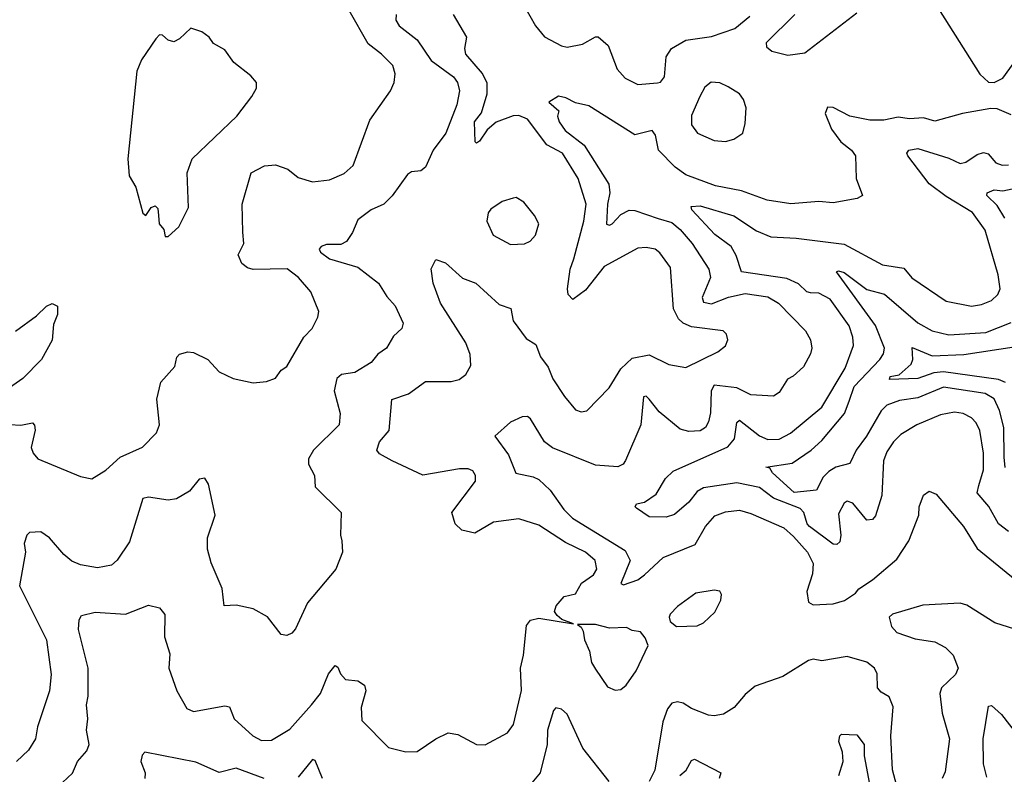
# Model space of a CAD drawing. Extents: x 1954678 to 2060275, y 904822 to 1016299.
# Tile 191 of 256: x 1963260 to 1966740, y 971839 to 974507. Entities that reach past the tile are written whole.
import ezdxf

# ---------------------------------------------------------------- set-up
doc = ezdxf.new("R2010")
doc.units = 0

msp = doc.modelspace()

# ---------------------------------------------------------------- linework, layer by layer
at = {"layer": '0CON20XD'}
for points in [[(1963515, 972883.8), (1963565, 972914.3), (1963615, 972960), (1963694.3, 972995.7), (1963744.2, 973045.8), (1963754, 973075), (1963744.6, 973165), (1963758.9, 973225), (1963808.9, 973281.1), (1963815.7, 973314.3), (1963825.6, 973324.4), (1963855, 973332.5), (1963875, 973330), (1963925, 973305.7), (1963965, 973261.9), (1964015, 973238.1), (1964085, 973223.3), (1964132.1, 973227.9), (1964165, 973240), (1964185, 973268), (1964205, 973280.8), (1964265, 973384.2), (1964294.4, 973415), (1964314.2, 973455), (1964317.1, 973475), (1964288.9, 973545), (1964245.6, 973595), (1964205.7, 973625.7), (1964085, 973623.8), (1964065, 973629.4), (1964045.8, 973645), (1964032.5, 973675), (1964052.5, 973715), (1964048.5, 973755), (1964046.2, 973855), (1964078.6, 973965), (1964125, 973990), (1964165, 973993.5), (1964208.6, 973978.6), (1964245, 973949.1), (1964295, 973933.6), (1964355, 973940.9), (1964407, 973963), (1964438.5, 973991.5), (1964498, 974152), (1964570.8, 974255), (1964584.2, 974285), (1964586.9, 974315), (1964578.9, 974345), (1964539.5, 974385), (1964491.5, 974421.5), (1964425, 974539.2)], [(1965042.9, 974555), (1965083.1, 974485), (1965115.8, 974445.8), (1965175, 974413.8), (1965195, 974409.6), (1965250, 974420), (1965295, 974445.7), (1965305, 974445.7), (1965340.6, 974415), (1965371.7, 974331.7), (1965400.2, 974300.2), (1965445, 974277.1), (1965515, 974282.9), (1965525, 974285.8), (1965538.9, 974305), (1965545.8, 974375), (1965563.8, 974405), (1965615, 974434.2), (1965705, 974447.7), (1965788.1, 974475), (1965841.3, 974518.7)], [(1966000.2, 974525), (1965898.9, 974425), (1965900.4, 974410.4), (1965918.6, 974395), (1965975, 974381.4), (1966035, 974390), (1966219.1, 974530.9)], [(1966508.2, 974545), (1966653.6, 974313.6), (1966685, 974286), (1966705, 974284), (1966735, 974300), (1966775.8, 974355)], [(1964591.1, 974525), (1964589.4, 974505), (1964601.1, 974485), (1964665.6, 974435.6), (1964715, 974362.5), (1964794.1, 974305), (1964807.9, 974285), (1964814.7, 974255), (1964805, 974205.8), (1964766.8, 974105), (1964721.5, 974045), (1964694.1, 973985.9), (1964677.7, 973972.3), (1964645, 973968.6), (1964630.8, 973959.2), (1964576.5, 973883.5), (1964547.1, 973855), (1964502.2, 973835), (1964455, 973799.4), (1964436.1, 973753.9), (1964415, 973722.5), (1964395, 973712.5), (1964345, 973711.5), (1964326.2, 973705), (1964319.2, 973695), (1964323.1, 973685), (1964355, 973661.5), (1964455, 973631.3), (1964528.9, 973575), (1964558.3, 973528.3), (1964587.9, 973495), (1964615.8, 973434.2), (1964611.2, 973415), (1964581.8, 973388.2), (1964556.7, 973345), (1964526.2, 973323.8), (1964502.9, 973295), (1964445, 973260), (1964397.3, 973252.7), (1964381.1, 973238.9), (1964371.5, 973195), (1964393.1, 973115), (1964390, 973075), (1964298.9, 972985), (1964281.1, 972955), (1964280.8, 972935), (1964302, 972895), (1964304.2, 972855), (1964396.2, 972765), (1964393.8, 972685), (1964398.8, 972665), (1964401.2, 972625), (1964378, 972565), (1964277.8, 972445), (1964235, 972353.3), (1964222.3, 972337.7), (1964205, 972330), (1964185, 972333.3), (1964136.2, 972396.2), (1964085, 972424.2), (1964025, 972437.1), (1963983.3, 972435), (1963976.3, 972496.3), (1963937, 972587), (1963924.2, 972635), (1963924.2, 972675), (1963951.2, 972755), (1963928.1, 972865), (1963915, 972886.2), (1963895, 972882), (1963860.2, 972839.8), (1963815, 972813.6), (1963785, 972808.5), (1963715, 972818.6), (1963695.9, 972814.1), (1963649, 972661), (1963605, 972595.8), (1963585, 972578.1), (1963535, 972569.6), (1963475, 972580), (1963445, 972592.7), (1963416.5, 972616.5), (1963365.7, 972675.7), (1963335, 972696.4), (1963295, 972694.2), (1963285.5, 972684.5), (1963275.6, 972655), (1963280.6, 972625), (1963259.6, 972505), (1963354.5, 972315), (1963371.7, 972191.7), (1963365.4, 972135), (1963322.8, 972007.2), (1963315.8, 971965), (1963291.4, 971925), (1963249.4, 971885)], [(1963359, 971761), (1963446.7, 971843.3), (1963465.2, 971884.8), (1963498.1, 971921.9), (1963505.3, 971945), (1963496, 971995), (1963501.6, 972035), (1963496.5, 972085), (1963502.5, 972115), (1963502.2, 972215), (1963468.3, 972351.7), (1963470, 972385), (1963479.2, 972400.8), (1963527.6, 972412.4), (1963634.5, 972405.5), (1963715, 972437.5), (1963755, 972427.5), (1963773.8, 972403.8), (1963772.5, 972325), (1963791.5, 972265), (1963787.1, 972215), (1963815.5, 972135), (1963851.5, 972071.5), (1963875, 972061.5), (1963985, 972080.9), (1964002, 972078), (1964018.5, 972035), (1964084.4, 971975), (1964115, 971959.1), (1964149.8, 971960.2), (1964215, 971999.1), (1964292.2, 972085), (1964323.1, 972125), (1964351.4, 972195), (1964375, 972223.8), (1964385, 972217.5), (1964394.2, 972195), (1964412, 972175), (1964455, 972170), (1964479.2, 972155), (1964483.3, 972135), (1964467.5, 972075), (1964469.1, 972029.1), (1964563.6, 971933.6), (1964625, 971918.5), (1964665, 971920), (1964731.4, 971965), (1964775, 971986.2), (1964809.5, 971979.5), (1964875, 971944.4), (1964905, 971943.3), (1964984, 971986), (1965005.5, 972015), (1965034.1, 972135.9), (1965030, 972215), (1965040.5, 972260.5), (1965051.8, 972365), (1965065.4, 972384.6), (1965095, 972391.5), (1965218.3, 972371.7), (1965176.7, 972386.7), (1965160.5, 972400.5), (1965151.2, 972415), (1965156.7, 972435), (1965185, 972467.5), (1965225, 972476.7), (1965246.5, 972515), (1965288.1, 972545), (1965300, 972565), (1965294.6, 972595), (1965260, 972625), (1965189, 972659), (1965095, 972720.4), (1965025, 972742.2), (1964935, 972731.1), (1964868.5, 972691.5), (1964822.6, 972702.6), (1964800, 972725), (1964787.8, 972765), (1964871.1, 972875), (1964871.1, 972895), (1964861.8, 972911.8), (1964845, 972919.2), (1964815, 972919.2), (1964685, 972896.7), (1964577.3, 972947.3), (1964532.3, 972972.3), (1964523.1, 972985), (1964531.8, 973015), (1964565.8, 973055), (1964575.5, 973164.5), (1964635, 973184.6), (1964695, 973227.8), (1964785, 973228), (1964814, 973235), (1964837.5, 973252.5), (1964855.3, 973284.7), (1964853, 973323), (1964836.8, 973365), (1964747.5, 973505), (1964721.4, 973575), (1964714.4, 973625.6), (1964731.2, 973658.8), (1964765, 973647.5), (1964825, 973592.5), (1964872.5, 973575), (1964955, 973499.6), (1964995.7, 973485.7), (1965005, 973442.2), (1965049.9, 973379.9), (1965085, 973358.5), (1965101.4, 973315), (1965128.7, 973278.7), (1965145, 973237.5), (1965186.2, 973175), (1965225, 973128), (1965245, 973120.8), (1965265, 973124.2), (1965344.3, 973205), (1965385, 973272.9), (1965425, 973310.5), (1965485, 973322.5), (1965555, 973287.8), (1965615, 973276.7), (1965727.6, 973332.4), (1965755, 973353.3), (1965763.8, 973375), (1965758.8, 973395), (1965746.7, 973406.7), (1965635, 973420.7), (1965605, 973434), (1965589, 973449), (1965571.8, 973485), (1965561.1, 973631.1), (1965522.7, 973682.7), (1965506, 973695), (1965475, 973701.8), (1965445, 973699.5), (1965325.9, 973634.1), (1965259.6, 973550.4), (1965215, 973517.1), (1965199.4, 973535), (1965196.2, 973555), (1965206.1, 973625), (1965218.8, 973661.2), (1965254.7, 973795), (1965262.2, 973855), (1965234.6, 973945), (1965178.8, 974035), (1965124.1, 974064.1), (1965055.3, 974155), (1965025, 974167.5), (1965005, 974166.8), (1964945, 974144.2), (1964912.9, 974117.1), (1964885, 974077.8), (1964875, 974070), (1964870, 974075), (1964867.4, 974145), (1964892.4, 974177.6), (1964912.2, 974245), (1964912.2, 974282.2), (1964896.6, 974316.6), (1964837.7, 974385), (1964833.5, 974405), (1964840.8, 974445), (1964794, 974525)], [(1963785, 973740), (1963822.5, 973775), (1963857.3, 973842.7), (1963852.5, 973965), (1963870, 974015), (1964028, 974165), (1964081.2, 974235), (1964097.5, 974265), (1964097.5, 974285), (1964077.7, 974307.7), (1964016.7, 974355), (1963985, 974400), (1963945, 974422.5), (1963930, 974445), (1963903.9, 974463.9), (1963865, 974476.2), (1963825, 974438.8), (1963805, 974428), (1963785, 974434.2), (1963765, 974452), (1963755, 974453.3), (1963741.4, 974438.6), (1963690.8, 974365), (1963674.3, 974325), (1963642.5, 974015), (1963647.5, 973955), (1963671.2, 973915), (1963695, 973822.5), (1963705.7, 973814.3), (1963725, 973843.3), (1963738.8, 973848.8), (1963748.8, 973838.8), (1963751.2, 973815), (1963753.8, 973785), (1963770, 973765), (1963775, 973740), (1963785, 973740)], [(1965755, 974075.7), (1965785, 974084), (1965816.2, 974105), (1965825, 974140), (1965827.5, 974195), (1965819.2, 974225), (1965804, 974245), (1965765, 974269.5), (1965735, 974283.3), (1965704.5, 974285.5), (1965682.4, 974267.6), (1965664.6, 974235.4), (1965635, 974167.5), (1965634.4, 974135), (1965656.2, 974105), (1965715, 974079.4), (1965755, 974075.7)], [(1966765, 974170), (1966715, 974192), (1966692.5, 974192.5), (1966592.5, 974175), (1966495, 974147.8), (1966455, 974160), (1966405, 974156.5), (1966365, 974162.4), (1966315, 974151.2), (1966265, 974151.8), (1966194.4, 974165.6), (1966135, 974196.7), (1966115, 974196.9), (1966107.6, 974175), (1966129.4, 974119.4), (1966162.3, 974075), (1966200.5, 974045), (1966214.5, 974025), (1966217.1, 973945), (1966238.8, 973885), (1966220, 973875), (1966135, 973859.4), (1966085, 973864.5), (1965986.3, 973856.3), (1965901.8, 973868.2), (1965811.6, 973901.6), (1965719.7, 973919.7), (1965615, 973958.8), (1965576.9, 973985), (1965518.5, 974045), (1965508.1, 974098.1), (1965496.2, 974115), (1965435, 974099.6), (1965272.4, 974202.4), (1965225, 974212.5), (1965190.6, 974230.6), (1965165, 974235.8), (1965130, 974215), (1965166.2, 974185), (1965161.4, 974165), (1965167.5, 974145), (1965188, 974115), (1965255, 974063.4), (1965343, 973925), (1965346.7, 973895), (1965337.7, 973855), (1965335, 973784.2), (1965345, 973780.4), (1965355, 973785.4), (1965385, 973818.1), (1965415, 973833.5), (1965435, 973832.1), (1965516.8, 973803.3), (1965565, 973789.8), (1965595.3, 973765), (1965636.9, 973715), (1965696.4, 973625), (1965702.4, 973595), (1965672, 973525), (1965677.6, 973507.6), (1965705, 973502.8), (1965765.7, 973525.8), (1965825, 973538.9), (1965905, 973526.7), (1965942.1, 973505), (1966037.4, 973407.4), (1966055.5, 973375), (1966060, 973345), (1966055.5, 973325), (1966030.5, 973279.5), (1965993.8, 973246.2), (1965973.8, 973236.2), (1965945, 973189.4), (1965925, 973176.4), (1965845, 973180.7), (1965795, 973205.2), (1965714.5, 973215), (1965703.8, 973195), (1965702.5, 973117.5), (1965695.4, 973085), (1965684.7, 973065.3), (1965665, 973053.8), (1965625, 973051.1), (1965595, 973058.9), (1965520.1, 973120.1), (1965485.3, 973165), (1965475, 973175.6), (1965465, 973174), (1965455.6, 973074.4), (1965401.9, 972948.1), (1965392.9, 972935), (1965375, 972926.2), (1965295, 972932.4), (1965143.3, 972993.3), (1965115.5, 973015), (1965066, 973096), (1965055, 973104.4), (1965036.8, 973103.2), (1964995, 973084), (1964940, 973035), (1964988.4, 972968.4), (1965013.6, 972903.6), (1965075, 972891.2), (1965095, 972881.6), (1965135, 972843.2), (1965183.8, 972775), (1965214, 972745), (1965400.2, 972630.2), (1965417.8, 972595), (1965385, 972513.3), (1965395, 972508.6), (1965445, 972526.4), (1965469.1, 972545), (1965535, 972605.3), (1965648.3, 972651.7), (1965684.6, 972715), (1965717.5, 972752.5), (1965755, 972767.5), (1965805, 972772.8), (1965845, 972761.7), (1965960.7, 972710.7), (1965995, 972679.6), (1966045, 972624.5), (1966064.7, 972585), (1966062, 972548), (1966042.7, 972485), (1966048.1, 972448.1), (1966065, 972438.2), (1966135, 972442.5), (1966176.2, 972453.8), (1966215, 972480), (1966226.7, 972495), (1966275, 972526.7), (1966360.3, 972599.7), (1966403.1, 972665), (1966438.6, 972755), (1966440, 972785), (1966454.4, 972825.6), (1966475, 972840), (1966499.5, 972829.5), (1966596.7, 972715), (1966645, 972637.5), (1966778.3, 972528.3)], [(1966755, 972697.3), (1966719.7, 972725), (1966685.9, 972785.9), (1966644.1, 972834.1), (1966649.9, 972860.1), (1966667, 972915), (1966666.5, 972975), (1966653.6, 973055), (1966641.4, 973081.4), (1966625, 973098.9), (1966595, 973114.1), (1966565, 973119.4), (1966515, 973109.4), (1966431.4, 973075), (1966375, 973040.5), (1966349.1, 973015), (1966325, 972979.4), (1966313.1, 972946.9), (1966307.2, 972825), (1966285, 972752.5), (1966275, 972740), (1966255, 972737.5), (1966205, 972797.5), (1966185, 972804.4), (1966175, 972798.1), (1966155, 972760), (1966162.8, 972685), (1966158.8, 972661.2), (1966148.2, 972651.8), (1966135, 972652.9), (1966051.6, 972715), (1966043.1, 972725), (1966031.5, 972765), (1966018.9, 972778.9), (1965925, 972815.2), (1965875, 972852.9), (1965795, 972870), (1965677.8, 972852.2), (1965655, 972838.9), (1965625, 972801.8), (1965575, 972757.1), (1965545, 972748.1), (1965485, 972750), (1965440.2, 972780.2), (1965435.8, 972785), (1965440, 972795), (1965469.1, 972800.9), (1965510.3, 972829.8), (1965542.9, 972885), (1965569.6, 972910.4), (1965763.5, 972996.5), (1965786.3, 973025), (1965795, 973083.3), (1965805, 973090.6), (1965875, 973035.4), (1965905, 973022.8), (1965945, 973023.6), (1965985, 973044.7), (1966095, 973137.3), (1966178.1, 973275), (1966207.6, 973355), (1966205.3, 973385), (1966192.2, 973425), (1966125, 973518.2), (1966085, 973539.5), (1966055, 973540.8), (1966042.1, 973545), (1966012.5, 973572.5), (1965972.3, 973592.3), (1965811.9, 973615), (1965792.7, 973672.7), (1965775, 973704.6), (1965717.9, 973747.9), (1965636.4, 973835), (1965633.5, 973846.5), (1965665, 973848.9), (1965785, 973813.2), (1965865, 973760.5), (1965915, 973738.8), (1966005, 973734.8), (1966175, 973713.5), (1966309.8, 973639.8), (1966385, 973628.8), (1966413.6, 973593.6), (1966535, 973511.2), (1966624.1, 973494.1), (1966660.2, 973499.8), (1966695, 973513.8), (1966718.2, 973535), (1966726, 973555), (1966718.7, 973605), (1966672.8, 973762.8), (1966628.4, 973825), (1966535, 973882), (1966475, 973926.9), (1966399.1, 974025), (1966395.6, 974035), (1966402.5, 974045), (1966435, 974050.9), (1966545, 974017.2), (1966585, 973998.4), (1966605, 974002.9), (1966645, 974030), (1966666.9, 974036.9), (1966683, 974033), (1966710.7, 974000.7), (1966732.9, 973992.9), (1966755, 973993.9)], [(1966742.9, 973805), (1966715, 973849.4), (1966679.1, 973885), (1966679.4, 973895), (1966705, 973905.2), (1966735, 973901.4), (1966768.2, 973908.2)], [(1964995, 973712), (1965045, 973714), (1965065, 973724), (1965084, 973745), (1965095.8, 973785), (1965080, 973815), (1965042.1, 973862.1), (1965015, 973878), (1965005, 973876.2), (1964966.1, 973863.9), (1964925, 973836.7), (1964916.1, 973823.9), (1964911.2, 973795), (1964933.8, 973745), (1964995, 973712)], [(1966743.9, 972923.9), (1966740.1, 972960.1), (1966738.3, 973065), (1966723.5, 973125), (1966705, 973166.1), (1966672.5, 973185), (1966525, 973208), (1966435, 973170.2), (1966369.5, 973160.5), (1966325, 973144.1), (1966305, 973124.6), (1966253.5, 973035), (1966216.3, 972985), (1966195, 972937.8), (1966145, 972924.8), (1966120.4, 972909.6), (1966100.8, 972889.2), (1966076.4, 972843.6), (1965997.5, 972835), (1965921.6, 972905), (1965911.7, 972921.7), (1965897.5, 972925), (1965991, 972939), (1966058.4, 972985), (1966095, 973018.9), (1966175.2, 973115), (1966191.7, 973158.3), (1966209.6, 973210.4), (1966300.3, 973305), (1966313.6, 973325), (1966317, 973345), (1966285.6, 973425.6), (1966147.5, 973615), (1966155, 973618.8), (1966175, 973612.5), (1966255, 973552.5), (1966316.6, 973536.6), (1966435.2, 973435.2), (1966485, 973407.1), (1966545, 973393), (1966675, 973400.7), (1966765, 973435.8)], [(1963245, 973405.9), (1963320, 973460), (1963355, 973494), (1963375, 973503.3), (1963393.8, 973493.8), (1963394.4, 973465), (1963380.3, 973429.7), (1963375, 973374), (1963337.5, 973305), (1963271.3, 973238.7), (1963180, 973175)], [(1966744.7, 973224.7), (1966720, 973235), (1966525, 973262.1), (1966491.4, 973258.6), (1966435, 973238.8), (1966334.5, 973235), (1966337.5, 973245), (1966368.7, 973251.3), (1966410.8, 973289.2), (1966417.1, 973305), (1966415, 973347.5), (1966485, 973318.7), (1966597.2, 973322.8), (1966775, 973350.2)], [(1963225, 973076), (1963263.9, 973073.9), (1963305, 973081.2), (1963312.9, 973072.9), (1963315.5, 973055.5), (1963300.9, 972995), (1963307.7, 972975), (1963324.5, 972955), (1963475, 972892.5), (1963515, 972883.8)], [(1965581.4, 972361.4), (1965655, 972364.1), (1965677.8, 972375), (1965717.6, 972412.4), (1965738, 972455), (1965741.2, 972475), (1965735, 972486.7), (1965715, 972490.8), (1965650.4, 972479.6), (1965585, 972432.9), (1965560, 972405), (1965555.8, 972395), (1965559.7, 972379.7), (1965581.4, 972361.4)], [(1966845, 972331.2), (1966707.5, 972375), (1966607.7, 972437.7), (1966585, 972443.8), (1966452.7, 972437.3), (1966345, 972405.8), (1966333.8, 972395), (1966342.3, 972362.3), (1966360.3, 972340.3), (1966425, 972318), (1966495, 972307.5), (1966532.5, 972287.5), (1966560, 972260), (1966577.1, 972215), (1966567.4, 972192.6), (1966518.6, 972145), (1966513.1, 972125), (1966520.6, 972055), (1966546.2, 971965), (1966531.4, 971848.6), (1966520.8, 971825)], [(1965365, 972136.7), (1965385, 972138.8), (1965404, 972155), (1965439.4, 972205), (1965481.2, 972295), (1965471.2, 972321.2), (1965455, 972342.5), (1965425, 972347.5), (1965405, 972358.8), (1965345, 972356.2), (1965295, 972369.2), (1965231.7, 972368.3), (1965245, 972360), (1965252.5, 972345), (1965256.2, 972315), (1965274.2, 972275), (1965281.4, 972235), (1965295, 972211.2), (1965338.3, 972148.3), (1965365, 972136.7)], [(1966374.5, 971744.5), (1966345.3, 971855.3), (1966339.6, 971975), (1966347.5, 972077.5), (1966333.1, 972113.1), (1966305, 972130), (1966292.5, 972145), (1966291.2, 972195), (1966281.2, 972215), (1966255, 972235.8), (1966185, 972255.8), (1966095, 972240), (1966065, 972246.2), (1966048.3, 972241.7), (1965957.5, 972185), (1965859.3, 972150.7), (1965825, 972122), (1965786.2, 972075), (1965747.6, 972052.4), (1965715, 972045.6), (1965695, 972048.1), (1965635, 972071.4), (1965605, 972090.9), (1965585, 972095.4), (1965565, 972090.5), (1965549.7, 972070.3), (1965533.8, 972025), (1965505, 971854.2), (1965485, 971814.3)], [(1965344, 971814), (1965251.2, 971931.2), (1965195, 972051.9), (1965175, 972069.4), (1965155.9, 972074.1), (1965147.5, 972065), (1965125.4, 971995), (1965124.7, 971945), (1965099.7, 971845), (1965070.2, 971809.8)], [(1966678.8, 971828.8), (1966666.8, 971876.8), (1966665.5, 971964.5), (1966685, 972080), (1966695, 972082), (1966730.6, 972050.6), (1966795, 971967.5)], [(1966155.2, 971835), (1966170.7, 971885), (1966168.1, 971918.1), (1966156, 971955), (1966158.6, 971975), (1966165, 971981.4), (1966219.3, 971979.3), (1966245.2, 971945), (1966245.2, 971905), (1966264.1, 971805)], [(1964124.8, 971824.8), (1964025, 971860.5), (1963965, 971846), (1963882.6, 971882.6), (1963702.5, 971917.5), (1963693, 971907), (1963688.8, 971885), (1963703.8, 971845), (1963702.5, 971825)], [(1964330.8, 971825), (1964305, 971888), (1964295, 971892), (1964245, 971828.9)], [(1965593.8, 971835), (1965616.1, 971853.9), (1965635, 971888.6), (1965645, 971893.3), (1965738.9, 971845), (1965732.7, 971825)]]:
    msp.add_lwpolyline(points, dxfattribs=at)

doc.saveas('drawing.dxf')
